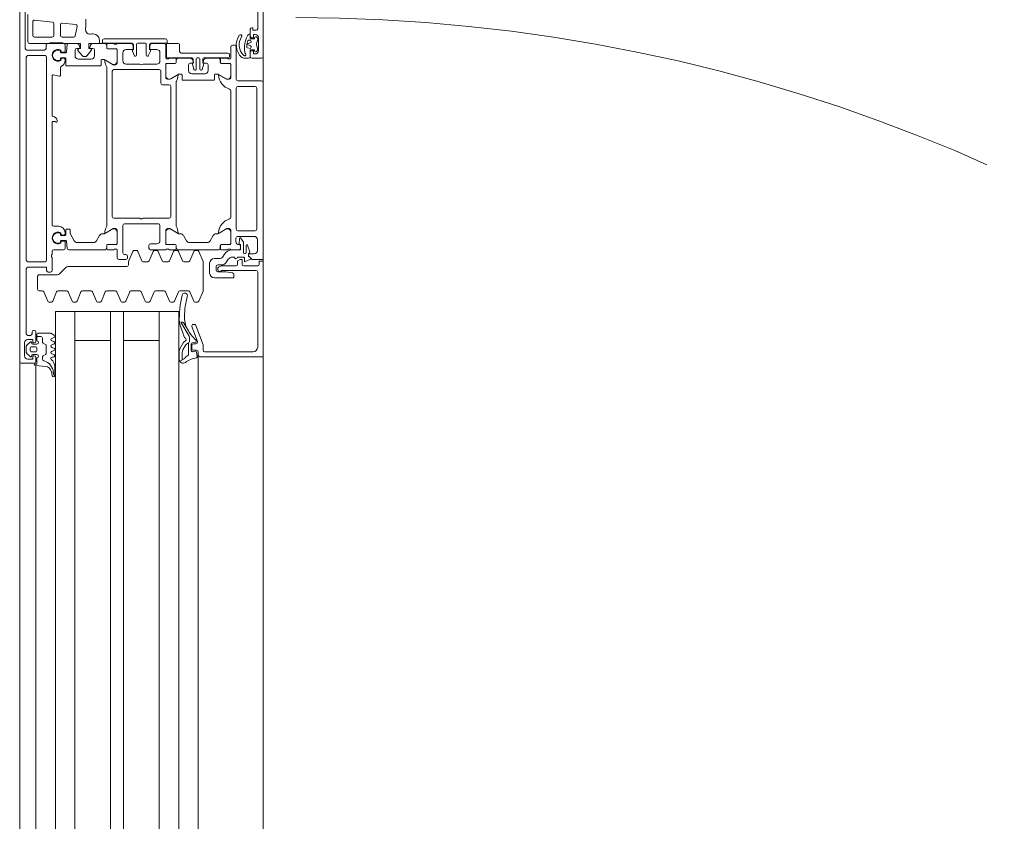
# Model space of a CAD drawing. Header units: centimetres. Extents: x -2424 to 2319, y 5 to 3760.
# Tile 91 of 117: x 529 to 559, y 2913 to 2938. Entities that reach past the tile are written whole.
import ezdxf

# ---------------------------------------------------------------- set-up
doc = ezdxf.new("R2010")
doc.units = ezdxf.units.CM
doc.linetypes.add('Dash', pattern=[60, 30, -30])
for name, color, linetype, lineweight in [('A-DETL-GENF', 92, 'Continuous', 9), ('A-DOOR', 31, 'Continuous', 13), ('A-DOOR-HDLN', 31, 'Continuous', 13)]:
    doc.layers.add(name, color=color, linetype=linetype, lineweight=lineweight)

msp = doc.modelspace()

# ---------------------------------------------------------------- linework, layer by layer
at = {"layer": 'A-DETL-GENF', "color": 251, "lineweight": 9}
for p, q in [((536.377, 3034.826), (536.377, 2882.326)), ((528.877, 2883.226), (528.877, 3033.926)), ((529.377, 2903.326), (529.377, 2923.676)), ((529.977, 2903.326), (529.977, 2923.676)), ((530.577, 2903.326), (530.577, 2923.676)), ((531.677, 2903.326), (531.677, 2923.676)), ((532.077, 2903.326), (532.077, 2923.676)), ((533.177, 2903.326), (533.177, 2923.676)), ((533.777, 2903.326), (533.777, 2923.676)), ((534.377, 2923.676), (534.377, 2898.812))]:
    msp.add_line(p, q, dxfattribs=at)
at = {"layer": 'A-DOOR', "color": 251, "lineweight": 9}
for p, q in [((528.877, 2927.076), (528.877, 2938.876)), ((536.207, 2938.626), (536.207, 2937.336)), ((529.047, 2938.016), (529.047, 2936.726)), ((529.132, 2937.776), (529.132, 2936.926)), ((529.337, 2937.595), (529.887, 2937.537)), ((529.282, 2937.126), (529.282, 2937.546)), ((529.932, 2937.488), (529.932, 2937.126)), ((530.132, 2937.126), (530.132, 2937.456)), ((530.187, 2937.506), (530.605, 2937.462)), ((530.649, 2937.402), (530.588, 2937.115)), ((535.977, 2937.316), (535.977, 2937.106)), ((529.882, 2937.076), (529.332, 2937.076)), ((530.539, 2937.076), (530.182, 2937.076)), ((533.367, 2937.026), (531.477, 2937.026)), ((536.198, 2937.05), (536.174, 2937.074)), ((536.207, 2936.999), (536.207, 2937.028)), ((536.227, 2937.056), (536.227, 2936.656)), ((529.097, 2936.676), (529.637, 2936.676)), ((529.687, 2936.726), (529.687, 2936.826)), ((529.737, 2936.876), (530.227, 2936.876)), ((530.277, 2936.826), (530.277, 2936.635)), ((530.34, 2936.857), (530.318, 2936.614)), ((530.622, 2936.876), (530.36, 2936.876)), ((530.582, 2936.496), (530.582, 2936.676)), ((530.632, 2936.726), (530.707, 2936.726)), ((530.731, 2936.757), (530.719, 2936.801)), ((531.045, 2936.801), (531.033, 2936.757)), ((531.057, 2936.726), (531.132, 2936.726)), ((531.506, 2936.876), (531.141, 2936.876)), ((531.182, 2936.676), (531.182, 2936.496)), ((531.556, 2936.746), (531.556, 2936.826)), ((531.557, 2936.747), (531.557, 2936.846)), ((531.826, 2936.716), (531.586, 2936.716)), ((531.587, 2936.876), (531.777, 2936.876)), ((531.857, 2936.717), (531.587, 2936.717)), ((531.805, 2936.856), (531.848, 2936.856)), ((531.877, 2936.876), (532.317, 2936.876)), ((531.877, 2936.276), (531.877, 2936.697)), ((532.377, 2936.836), (532.377, 2936.686)), ((532.477, 2936.516), (532.477, 2936.856)), ((532.507, 2936.886), (532.747, 2936.886)), ((532.777, 2936.856), (532.777, 2936.516)), ((532.877, 2936.686), (532.877, 2936.836)), ((532.937, 2936.876), (533.327, 2936.876)), ((533.377, 2936.826), (533.377, 2936.426)), ((533.402, 2936.846), (533.402, 2936.466)), ((533.772, 2936.876), (533.432, 2936.876)), ((533.802, 2936.636), (533.802, 2936.846)), ((535.377, 2936.426), (535.377, 2936.776)), ((535.427, 2936.826), (535.497, 2936.826)), ((535.547, 2936.776), (535.547, 2935.776)), ((536.207, 2936.683), (536.207, 2936.713)), ((529.077, 2936.456), (529.077, 2930.206)), ((529.657, 2936.506), (529.127, 2936.506)), ((529.707, 2930.206), (529.707, 2936.456)), ((530.137, 2936.616), (530.137, 2936.651)), ((530.137, 2936.38), (530.137, 2936.416)), ((530.147, 2936.638), (530.147, 2936.671)), ((530.147, 2936.36), (530.147, 2936.393)), ((530.298, 2936.596), (530.157, 2936.596)), ((530.157, 2936.436), (530.282, 2936.436)), ((530.258, 2936.615), (530.179, 2936.608)), ((530.179, 2936.423), (530.258, 2936.416)), ((530.277, 2936.396), (530.277, 2936.36)), ((530.302, 2936.416), (530.302, 2936.216)), ((530.672, 2936.662), (530.8, 2936.509)), ((531.082, 2936.396), (530.682, 2936.396)), ((530.953, 2936.509), (531.081, 2936.662)), ((531.402, 2936.386), (531.468, 2936.386)), ((531.493, 2936.379), (531.726, 2936.245)), ((531.876, 2936.331), (531.876, 2936.666)), ((532.057, 2936.596), (532.057, 2936.346)), ((532.351, 2936.645), (532.417, 2936.503)), ((532.444, 2936.486), (532.447, 2936.486)), ((532.807, 2936.486), (532.809, 2936.486)), ((532.837, 2936.503), (532.903, 2936.645)), ((533.197, 2936.346), (533.197, 2936.596)), ((533.405, 2936.406), (533.448, 2936.406)), ((533.432, 2936.436), (534.192, 2936.436)), ((533.477, 2936.426), (533.667, 2936.426)), ((533.697, 2936.396), (533.697, 2936.297)), ((533.698, 2936.296), (533.698, 2936.376)), ((533.748, 2936.426), (534.117, 2936.426)), ((535.292, 2936.586), (533.852, 2936.586)), ((534.317, 2936.09), (534.317, 2936.406)), ((534.347, 2936.436), (534.397, 2936.436)), ((534.427, 2936.406), (534.427, 2936.09)), ((534.522, 2936.276), (534.522, 2936.406)), ((534.552, 2936.436), (535.312, 2936.436)), ((534.636, 2936.426), (535.006, 2936.426)), ((535.056, 2936.376), (535.056, 2936.296)), ((535.057, 2936.297), (535.057, 2936.396)), ((535.087, 2936.426), (535.277, 2936.426)), ((535.305, 2936.406), (535.348, 2936.406)), ((535.342, 2936.466), (535.342, 2936.536)), ((535.977, 2936.606), (535.977, 2936.476)), ((536.027, 2936.426), (536.327, 2936.426)), ((536.174, 2936.637), (536.198, 2936.662)), ((530.137, 2936.136), (530.137, 2935.906)), ((530.322, 2936.196), (531.362, 2936.196)), ((531.382, 2936.216), (531.382, 2936.366)), ((531.557, 2931.258), (531.557, 2936.143)), ((533.177, 2936.076), (531.777, 2936.076)), ((532.157, 2936.246), (532.577, 2936.246)), ((532.677, 2936.246), (533.097, 2936.246)), ((533.377, 2936.247), (533.377, 2935.826)), ((533.378, 2935.881), (533.378, 2936.216)), ((533.667, 2936.267), (533.397, 2936.267)), ((533.428, 2936.266), (533.668, 2936.266)), ((534.077, 2936.226), (534.077, 2936.046)), ((534.202, 2936.276), (534.127, 2936.276)), ((534.2, 2936.25), (534.244, 2936.082)), ((534.214, 2936.351), (534.226, 2936.307)), ((534.499, 2936.082), (534.544, 2936.25)), ((534.528, 2936.307), (534.54, 2936.351)), ((534.627, 2936.276), (534.552, 2936.276)), ((534.677, 2936.046), (534.677, 2936.226)), ((535.086, 2936.266), (535.326, 2936.266)), ((535.357, 2936.267), (535.087, 2936.267)), ((535.376, 2936.216), (535.376, 2935.881)), ((535.377, 2935.826), (535.377, 2936.247)), ((529.877, 2935.883), (529.877, 2934.646)), ((530.101, 2935.876), (529.912, 2935.913)), ((531.727, 2936.026), (531.727, 2931.546)), ((533.227, 2935.656), (533.227, 2936.026)), ((533.76, 2935.929), (533.528, 2935.795)), ((533.857, 2935.936), (533.785, 2935.936)), ((533.877, 2935.766), (533.877, 2935.916)), ((534.177, 2935.946), (534.577, 2935.946)), ((534.273, 2936.06), (534.287, 2936.06)), ((534.457, 2936.06), (534.47, 2936.06)), ((534.877, 2935.916), (534.877, 2935.766)), ((534.968, 2935.936), (534.897, 2935.936)), ((535.226, 2935.795), (534.993, 2935.929)), ((533.477, 2935.606), (533.277, 2935.606)), ((533.527, 2931.546), (533.527, 2935.556)), ((533.697, 2935.693), (533.697, 2931.258)), ((534.857, 2935.746), (533.897, 2935.746)), ((535.547, 2935.506), (535.547, 2931.156)), ((535.597, 2935.726), (536.327, 2935.726)), ((536.127, 2935.556), (535.597, 2935.556)), ((536.177, 2931.156), (536.177, 2935.506)), ((535.377, 2931.526), (535.377, 2935.426)), ((529.897, 2934.626), (529.907, 2934.626)), ((529.877, 2934.456), (529.877, 2931.296)), ((530.027, 2934.506), (530.027, 2934.471)), ((529.927, 2931.246), (530.077, 2931.246)), ((531.777, 2931.496), (532.577, 2931.496)), ((532.057, 2931.276), (532.057, 2930.426)), ((533.147, 2931.326), (532.107, 2931.326)), ((532.677, 2931.496), (533.477, 2931.496)), ((533.197, 2930.806), (533.197, 2931.276)), ((530.137, 2931.021), (530.137, 2930.986)), ((530.147, 2931.008), (530.147, 2931.041)), ((530.157, 2930.966), (530.282, 2930.966)), ((530.258, 2930.985), (530.179, 2930.978)), ((530.277, 2931.046), (530.277, 2931.005)), ((530.302, 2930.986), (530.302, 2931.136)), ((530.322, 2931.156), (530.412, 2931.156)), ((531.239, 2930.796), (531.337, 2930.966)), ((531.424, 2931.016), (531.468, 2931.016)), ((531.493, 2931.022), (531.726, 2931.157)), ((531.876, 2931.07), (531.876, 2930.736)), ((531.877, 2930.705), (531.877, 2931.126)), ((533.377, 2931.126), (533.377, 2930.705)), ((533.378, 2930.736), (533.378, 2931.07)), ((533.528, 2931.157), (533.76, 2931.022)), ((533.785, 2931.016), (533.83, 2931.016)), ((533.917, 2930.966), (534.015, 2930.796)), ((534.739, 2930.796), (534.837, 2930.966)), ((534.924, 2931.016), (534.968, 2931.016)), ((534.993, 2931.022), (535.226, 2931.157)), ((535.376, 2931.07), (535.376, 2930.736)), ((535.377, 2930.705), (535.377, 2931.126)), ((536.097, 2930.936), (535.587, 2930.936)), ((535.597, 2931.106), (536.127, 2931.106)), ((530.137, 2930.786), (530.137, 2930.75)), ((530.147, 2930.73), (530.147, 2930.763)), ((530.298, 2930.806), (530.157, 2930.806)), ((530.179, 2930.793), (530.258, 2930.786)), ((530.277, 2930.766), (530.277, 2930.576)), ((530.337, 2930.571), (530.318, 2930.787)), ((530.645, 2930.746), (531.152, 2930.746)), ((531.556, 2930.656), (531.556, 2930.576)), ((531.557, 2930.556), (531.557, 2930.655)), ((531.826, 2930.686), (531.586, 2930.686)), ((531.587, 2930.685), (531.857, 2930.685)), ((532.857, 2930.576), (532.857, 2930.656)), ((532.907, 2930.706), (533.097, 2930.706)), ((533.397, 2930.685), (533.667, 2930.685)), ((533.668, 2930.686), (533.428, 2930.686)), ((533.697, 2930.655), (533.697, 2930.556)), ((533.698, 2930.576), (533.698, 2930.656)), ((534.101, 2930.746), (534.652, 2930.746)), ((535.056, 2930.656), (535.056, 2930.576)), ((535.057, 2930.556), (535.057, 2930.655)), ((535.326, 2930.686), (535.086, 2930.686)), ((535.087, 2930.685), (535.357, 2930.685)), ((535.537, 2930.886), (535.537, 2930.776)), ((535.635, 2930.71), (535.651, 2930.876)), ((535.662, 2930.688), (535.655, 2930.688)), ((535.682, 2930.541), (535.682, 2930.668)), ((535.688, 2930.884), (535.765, 2930.758)), ((535.772, 2930.732), (535.772, 2930.436)), ((535.852, 2930.436), (535.852, 2930.655)), ((535.891, 2930.662), (535.96, 2930.458)), ((536.197, 2930.496), (536.197, 2930.836)), ((529.877, 2930.476), (529.877, 2930.386)), ((530.227, 2930.526), (529.927, 2930.526)), ((531.506, 2930.526), (530.387, 2930.526)), ((531.777, 2930.526), (531.587, 2930.526)), ((531.848, 2930.546), (531.805, 2930.546)), ((531.877, 2930.276), (531.877, 2930.526)), ((532.107, 2930.376), (532.147, 2930.376)), ((532.197, 2930.326), (532.197, 2930.276)), ((532.231, 2930.165), (532.359, 2930.475)), ((532.405, 2930.506), (532.468, 2930.506)), ((532.515, 2930.475), (532.634, 2930.186)), ((532.866, 2930.186), (532.986, 2930.475)), ((533.377, 2930.526), (532.907, 2930.526)), ((533.032, 2930.506), (533.095, 2930.506)), ((533.141, 2930.475), (533.261, 2930.186)), ((533.448, 2930.546), (533.405, 2930.546)), ((533.667, 2930.526), (533.477, 2930.526)), ((533.493, 2930.186), (533.612, 2930.475)), ((533.659, 2930.506), (533.722, 2930.506)), ((535.006, 2930.526), (533.748, 2930.526)), ((533.768, 2930.475), (533.887, 2930.186)), ((534.12, 2930.186), (534.239, 2930.475)), ((534.285, 2930.506), (534.348, 2930.506)), ((534.395, 2930.475), (534.523, 2930.165)), ((535.277, 2930.526), (535.087, 2930.526)), ((535.129, 2930.309), (535.187, 2930.393)), ((535.348, 2930.546), (535.305, 2930.546)), ((535.627, 2930.526), (535.377, 2930.526)), ((535.433, 2930.521), (535.662, 2930.521)), ((529.127, 2930.156), (529.657, 2930.156)), ((529.877, 2930.286), (529.877, 2929.886)), ((530.368, 2930.006), (532.177, 2930.006)), ((532.147, 2930.226), (531.927, 2930.226)), ((532.227, 2930.056), (532.227, 2930.146)), ((532.68, 2930.156), (532.82, 2930.156)), ((533.307, 2930.156), (533.447, 2930.156)), ((533.933, 2930.156), (534.073, 2930.156)), ((534.527, 2930.146), (534.527, 2929.266)), ((534.727, 2929.806), (534.727, 2930.106)), ((534.877, 2930.256), (535.026, 2930.256)), ((534.927, 2930.006), (534.927, 2929.896)), ((535.099, 2930.056), (534.977, 2930.056)), ((535.004, 2929.989), (535.066, 2930.02)), ((535.089, 2930.026), (535.537, 2930.026)), ((535.3, 2930.232), (535.222, 2930.12)), ((535.487, 2930.296), (535.423, 2930.296)), ((535.777, 2930.296), (535.587, 2930.296)), ((535.587, 2930.076), (535.587, 2930.167)), ((535.777, 2930.026), (536.207, 2930.026)), ((529.077, 2929.936), (529.077, 2927.936)), ((529.427, 2929.306), (529.427, 2929.706)), ((529.477, 2929.756), (530.035, 2929.756)), ((529.827, 2929.836), (529.757, 2929.836)), ((530.106, 2929.785), (530.297, 2929.976)), ((534.977, 2929.906), (534.977, 2929.944)), ((535.057, 2929.856), (535.027, 2929.856)), ((535.477, 2929.763), (535.477, 2929.676)), ((536.207, 2927.526), (536.207, 2929.836)), ((535.457, 2929.656), (534.877, 2929.656)), ((529.573, 2929.256), (529.477, 2929.256)), ((529.739, 2928.936), (529.62, 2929.225)), ((530.014, 2929.225), (529.895, 2928.936)), ((530.323, 2929.256), (530.06, 2929.256)), ((530.489, 2928.936), (530.37, 2929.225)), ((530.764, 2929.225), (530.645, 2928.936)), ((531.073, 2929.256), (530.81, 2929.256)), ((531.239, 2928.936), (531.12, 2929.225)), ((531.514, 2929.225), (531.395, 2928.936)), ((531.823, 2929.256), (531.56, 2929.256)), ((531.989, 2928.936), (531.87, 2929.225)), ((532.264, 2929.225), (532.145, 2928.936)), ((532.573, 2929.256), (532.31, 2929.256)), ((532.739, 2928.936), (532.62, 2929.225)), ((533.014, 2929.225), (532.895, 2928.936)), ((533.323, 2929.256), (533.06, 2929.256)), ((533.489, 2928.936), (533.37, 2929.225)), ((533.764, 2929.225), (533.645, 2928.936)), ((534.073, 2929.256), (533.81, 2929.256)), ((534.239, 2928.936), (534.12, 2929.225)), ((534.523, 2929.246), (534.395, 2928.936)), ((529.779, 2928.906), (529.855, 2928.906)), ((530.529, 2928.906), (530.605, 2928.906)), ((531.279, 2928.906), (531.355, 2928.906)), ((532.029, 2928.906), (532.105, 2928.906)), ((532.779, 2928.906), (532.855, 2928.906)), ((533.529, 2928.906), (533.605, 2928.906)), ((534.279, 2928.906), (534.355, 2928.906)), ((530.577, 2921.876), (530.577, 2928.626)), ((533.177, 2921.876), (533.177, 2928.626)), ((533.94, 2927.846), (533.798, 2928.259)), ((534.092, 2927.864), (533.84, 2928.293)), ((533.93, 2928.261), (534.074, 2928.023)), ((534.227, 2928.226), (534.259, 2928.226)), ((534.306, 2928.193), (534.524, 2927.594)), ((529.127, 2927.886), (529.207, 2927.886)), ((529.257, 2927.936), (529.257, 2927.986)), ((529.307, 2928.036), (529.327, 2928.036)), ((529.377, 2927.986), (529.377, 2927.706)), ((529.407, 2927.716), (529.407, 2927.926)), ((534.349, 2927.693), (534.18, 2928.159)), ((529.027, 2927.656), (529.027, 2927.256)), ((529.091, 2927.573), (529.196, 2927.677)), ((529.247, 2927.656), (529.247, 2927.646)), ((529.277, 2927.616), (529.407, 2927.616)), ((529.407, 2927.854), (529.527, 2927.854)), ((529.577, 2927.804), (529.577, 2927.692)), ((529.602, 2927.649), (529.672, 2927.609)), ((529.927, 2927.817), (529.866, 2927.794)), ((529.866, 2927.717), (529.927, 2927.694)), ((529.927, 2927.617), (529.866, 2927.594)), ((533.806, 2927.47), (533.897, 2927.636)), ((533.932, 2927.676), (533.986, 2927.716)), ((534.105, 2927.715), (534.105, 2927.813)), ((534.162, 2927.625), (534.162, 2927.414)), ((534.29, 2927.668), (534.188, 2927.655)), ((534.227, 2927.626), (534.302, 2927.626)), ((534.317, 2927.724), (534.317, 2927.697)), ((529.077, 2927.374), (529.077, 2927.537)), ((529.196, 2927.234), (529.091, 2927.338)), ((529.197, 2927.486), (529.197, 2927.426)), ((529.357, 2927.536), (529.247, 2927.536)), ((529.247, 2927.376), (529.357, 2927.376)), ((529.407, 2927.296), (529.277, 2927.296)), ((529.407, 2927.426), (529.407, 2927.486)), ((529.672, 2927.298), (529.602, 2927.258)), ((529.697, 2927.565), (529.697, 2927.342)), ((529.866, 2927.517), (529.927, 2927.494)), ((529.927, 2927.417), (529.866, 2927.394)), ((529.866, 2927.317), (529.927, 2927.294)), ((533.792, 2927.148), (533.792, 2927.412)), ((533.885, 2927.136), (533.885, 2927.36)), ((533.905, 2927.441), (533.97, 2927.559)), ((534.177, 2927.476), (534.177, 2927.576)), ((534.196, 2927.384), (534.285, 2927.396)), ((534.327, 2927.426), (534.227, 2927.426)), ((534.319, 2927.372), (534.346, 2927.233)), ((534.377, 2927.276), (534.377, 2927.376)), ((534.377, 2927.276), (534.377, 2921.875)), ((534.527, 2927.576), (534.527, 2927.426)), ((534.577, 2927.376), (536.057, 2927.376)), ((528.877, 2927.076), (528.877, 2921.875)), ((529.327, 2927.026), (528.927, 2927.026)), ((529.247, 2927.266), (529.247, 2927.256)), ((529.377, 2927.206), (529.377, 2927.076)), ((529.577, 2927.215), (529.577, 2927.15)), ((529.917, 2927.216), (529.877, 2927.216)), ((533.938, 2927.166), (533.808, 2927.092)), ((536.377, 2927.226), (536.377, 2921.875)), ((529.674, 2926.929), (529.367, 2926.956)), ((529.377, 2926.954), (529.377, 2921.875)), ((529.877, 2926.642), (529.853, 2926.768)), ((529.957, 2926.916), (529.957, 2926.649)), ((529.935, 2926.652), (529.948, 2926.625))]:
    msp.add_line(p, q, dxfattribs=at)
at = {"layer": 'A-DOOR', "color": 251, "lineweight": 9, "flags": 128}
for points in [[(536.377, 2936.476), (536.377, 2945.126), (536.037, 2945.126), (535.927, 2945.016), (535.927, 2944.956), (536.097, 2944.956)], [(536.157, 2937.286), (536.057, 2937.286), (536.057, 2937.366), (536.027, 2937.366)], [(536.107, 2937.056), (536.107, 2937.026), (535.977, 2937.026), (535.977, 2937.166)], [(536.027, 2937.056), (536.077, 2937.056), (536.077, 2937.156), (536.127, 2937.156)], [(529.182, 2936.876), (529.807, 2936.876), (529.807, 2936.896), (530.207, 2936.896), (530.207, 2936.876), (530.747, 2936.876), (530.747, 2936.726), (530.688, 2936.71)], [(531.066, 2936.71), (531.007, 2936.726), (531.007, 2936.876), (531.332, 2936.876), (531.332, 2936.976)], [(531.427, 2936.976), (531.427, 2936.886), (532.327, 2936.886)], [(532.367, 2936.826), (532.367, 2936.696), (532.157, 2936.696)], [(533.097, 2936.696), (532.887, 2936.696), (532.887, 2936.826)], [(532.927, 2936.886), (533.417, 2936.886), (533.417, 2936.976)], [(535.977, 2936.476), (535.977, 2936.686), (536.107, 2936.686), (536.107, 2936.656)], [(534.222, 2936.406), (534.222, 2936.276), (534.215, 2936.274)], [(535.783, 2936.426), (535.792, 2936.426), (535.927, 2936.426)], [(536.127, 2936.556), (536.077, 2936.556), (536.077, 2936.656), (536.027, 2936.656)], [(531.517, 2936.364), (531.757, 2936.226), (531.827, 2936.226)], [(533.427, 2935.776), (533.497, 2935.776), (533.736, 2935.914)], [(535.017, 2935.914), (535.257, 2935.776), (535.327, 2935.776)], [(536.377, 2935.676), (536.377, 2930.226), (536.037, 2930.226), (535.927, 2930.336), (535.927, 2930.396), (536.097, 2930.396)], [(530.007, 2934.451), (530, 2934.451), (529.967, 2934.476), (529.897, 2934.476)], [(530.432, 2931.136), (530.432, 2931.021), (530.559, 2930.796)], [(531.827, 2931.176), (531.757, 2931.176), (531.517, 2931.037)], [(533.736, 2931.037), (533.497, 2931.176), (533.427, 2931.176)], [(535.327, 2931.176), (535.257, 2931.176), (535.017, 2931.037)], [(535.637, 2930.676), (535.677, 2930.676), (535.677, 2930.576)], [(535.927, 2930.391), (535.927, 2930.326), (535.988, 2930.271)], [(536.257, 2930.076), (536.257, 2930.176), (536.377, 2930.176), (536.377, 2927.226), (534.427, 2927.226)], [(535.598, 2930.185), (535.672, 2930.223), (535.727, 2930.226), (535.727, 2930.076)], [(535.983, 2930.238), (535.797, 2930.156), (535.797, 2930.276)], [(529.707, 2929.886), (529.707, 2929.986), (529.127, 2929.986)], [(534.977, 2929.846), (535.227, 2929.846), (535.435, 2929.812)], [(536.157, 2929.886), (535.077, 2929.886), (535.077, 2929.876)], [(533.777, 2921.876), (533.777, 2928.626), (529.977, 2928.626), (529.977, 2921.876)], [(530.577, 2927.726), (531.677, 2927.726), (531.677, 2928.626), (531.677, 2921.876)], [(533.177, 2927.726), (532.077, 2927.726), (532.077, 2928.626), (532.077, 2921.876)], [(529.437, 2927.956), (529.837, 2927.956), (529.937, 2927.89)], [(529.327, 2927.656), (529.277, 2927.656), (529.277, 2927.756), (529.127, 2927.756)], [(534.018, 2927.615), (534.08, 2927.653), (534.08, 2927.316)], [(529.127, 2927.156), (529.277, 2927.156), (529.277, 2927.256), (529.327, 2927.256)], [(529.327, 2926.996), (529.407, 2926.996), (529.407, 2927.196)]]:
    msp.add_lwpolyline(points, dxfattribs=at)
for points in [[(536.004, 2936.946), (535.99, 2936.986), (535.926, 2936.98), (535.99, 2936.986)], [(535.989, 2936.803), (535.876, 2936.856), (535.989, 2936.908), (535.876, 2936.856)], [(535.892, 2936.743), (535.99, 2936.726), (536.004, 2936.765), (535.99, 2936.726)]]:
    msp.add_lwpolyline(points, close=True, dxfattribs=at)
at = {"layer": 'A-DOOR', "color": 251, "lineweight": 9}
for centre, radius, start, end in [((529.332, 2937.546), 0.05, 84, 180), ((528.914, 2937.519), 2, 354.6048, 3.2163), ((529.882, 2937.488), 0.05, 0, 84), ((530.182, 2937.456), 0.05, 84, 180), ((530.6, 2937.412), 0.05, 348, 84), ((531.054, 2937.317), 0.15, 174.6048, 285.6887), ((536.027, 2937.316), 0.05, 90, 180), ((536.157, 2937.336), 0.05, 270, 0), ((529.332, 2937.126), 0.05, 180, 270), ((529.882, 2937.126), 0.05, 270, 0), ((530.182, 2937.126), 0.05, 180, 270), ((530.539, 2937.126), 0.05, 270, 348), ((531.132, 2936.976), 0.2, 0, 100.6504), ((531.477, 2936.976), 0.05, 90, 180), ((533.367, 2936.976), 0.05, 0, 90), ((536.065, 2936.835), 0.519, 145.1415, 227.6099), ((536.065, 2936.835), 0.429, 145.1415, 226.838), ((535.677, 2937.106), 0.045, 325.1415, 145.1415), ((536.587, 2936.743), 0.79, 152.1358, 189.1542), ((535.977, 2937.066), 0.1, 90, 152.1358), ((535.929, 2936.95), 0.03, 95, 162.5402), ((535.929, 2936.95), 0.03, 95, 162.5402), ((536.027, 2937.106), 0.05, 180, 270), ((536.145, 2937.046), 0.04, 45, 165.5225), ((536.127, 2937.056), 0.1, 0, 90), ((536.177, 2937.028), 0.03, 0, 45), ((536.157, 2936.999), 0.05, 332.5107, 0), ((529.097, 2936.726), 0.05, 180, 270), ((529.182, 2936.926), 0.05, 180, 270), ((529.637, 2936.726), 0.05, 270, 0), ((529.737, 2936.826), 0.05, 90, 180), ((530.057, 2936.516), 0.18, 60, 300), ((530.052, 2936.516), 0.16, 57.9154, 302.0846), ((530.227, 2936.826), 0.05, 0, 90), ((530.36, 2936.856), 0.02, 90, 175), ((530.632, 2936.676), 0.05, 90, 180), ((530.622, 2936.776), 0.1, 15, 90), ((530.695, 2936.681), 0.03, 104.9951, 220), ((530.707, 2936.751), 0.025, 270, 15), ((531.057, 2936.751), 0.025, 165, 270), ((531.141, 2936.776), 0.1, 90, 165), ((531.058, 2936.681), 0.03, 320, 75.0049), ((531.132, 2936.676), 0.05, 0, 90), ((531.506, 2936.826), 0.05, 0, 90), ((531.586, 2936.746), 0.03, 180, 270), ((531.587, 2936.846), 0.03, 90, 180), ((531.587, 2936.747), 0.03, 180, 270), ((531.805, 2936.886), 0.03, 199.4712, 270), ((531.826, 2936.666), 0.05, 0, 90), ((531.848, 2936.886), 0.03, 270, 340.5288), ((531.857, 2936.697), 0.02, 0, 90), ((532.157, 2936.596), 0.1, 90, 180), ((532.317, 2936.826), 0.05, 0, 90), ((532.327, 2936.836), 0.05, 0, 90), ((532.378, 2936.658), 0.03, 111.7118, 205), ((532.507, 2936.856), 0.03, 90, 180), ((532.747, 2936.856), 0.03, 0, 90), ((532.927, 2936.836), 0.05, 90, 180), ((532.937, 2936.826), 0.05, 90, 180), ((532.876, 2936.658), 0.03, 335, 68.2882), ((533.097, 2936.596), 0.1, 0, 90), ((533.327, 2936.826), 0.05, 0, 90), ((533.432, 2936.846), 0.03, 90, 180), ((533.772, 2936.846), 0.03, 0, 90), ((535.427, 2936.776), 0.05, 90, 180), ((535.497, 2936.776), 0.05, 0, 90), ((536.587, 2936.743), 0.72, 171.0115, 177.5718), ((536.587, 2936.743), 0.72, 171.0115, 177.5718), ((535.897, 2936.772), 0.03, 177.5718, 260), ((535.897, 2936.772), 0.03, 177.5718, 260), ((536.587, 2936.743), 0.72, 162.5402, 171.0115), ((536.587, 2936.743), 0.72, 162.5402, 171.0115), ((535.976, 2936.936), 0.03, 295, 20), ((535.976, 2936.936), 0.03, 295, 20), ((535.976, 2936.776), 0.03, 340, 65), ((535.976, 2936.776), 0.03, 340, 65), ((536.432, 2936.856), 0.26, 152.5107, 207.4893), ((536.177, 2936.683), 0.03, 315, 0), ((536.157, 2936.713), 0.05, 0, 27.4893), ((529.127, 2936.456), 0.05, 90, 180), ((529.657, 2936.456), 0.05, 0, 90), ((530.157, 2936.616), 0.02, 180, 270), ((530.157, 2936.416), 0.02, 90, 180), ((530.177, 2936.638), 0.03, 180, 275), ((530.177, 2936.393), 0.03, 85, 180), ((530.257, 2936.635), 0.02, 275, 0), ((530.257, 2936.396), 0.02, 0, 85), ((530.282, 2936.416), 0.02, 0, 90), ((530.298, 2936.616), 0.02, 270, 355), ((530.682, 2936.496), 0.1, 180, 270), ((530.877, 2936.574), 0.1, 220, 320), ((531.082, 2936.496), 0.1, 270, 0), ((531.402, 2936.366), 0.02, 90, 180), ((531.468, 2936.336), 0.05, 60, 90), ((532.444, 2936.516), 0.03, 205, 270), ((532.447, 2936.516), 0.03, 270, 0), ((532.807, 2936.516), 0.03, 180, 270), ((532.809, 2936.516), 0.03, 270, 335), ((533.405, 2936.436), 0.03, 199.4712, 270), ((533.432, 2936.466), 0.03, 180, 270), ((533.448, 2936.436), 0.03, 270, 340.5288), ((533.667, 2936.396), 0.03, 0, 90), ((533.748, 2936.376), 0.05, 90, 180), ((533.852, 2936.636), 0.05, 180, 270), ((534.117, 2936.326), 0.1, 15, 90), ((534.192, 2936.406), 0.03, 0, 90), ((534.347, 2936.406), 0.03, 90, 180), ((534.397, 2936.406), 0.03, 0, 90), ((534.552, 2936.406), 0.03, 90, 180), ((534.636, 2936.326), 0.1, 90, 165), ((535.006, 2936.376), 0.05, 0, 90), ((535.087, 2936.396), 0.03, 90, 180), ((535.305, 2936.436), 0.03, 199.4712, 270), ((535.292, 2936.536), 0.05, 0, 90), ((535.312, 2936.466), 0.03, 270, 0), ((535.348, 2936.436), 0.03, 270, 340.5288), ((535.783, 2936.526), 0.1, 227.6099, 270), ((535.847, 2936.603), 0.11, 226.838, 243.1107), ((535.806, 2936.956), 0.53, 268.4896, 270), ((535.811, 2936.531), 0.03, 243.1107, 347.3108), ((535.906, 2936.633), 0.1, 189.1542, 220.6602), ((535.792, 2936.536), 0.05, 347.3108, 40.6602), ((535.927, 2936.476), 0.05, 270, 0), ((536.027, 2936.606), 0.05, 90, 180), ((536.027, 2936.476), 0.05, 180, 270), ((536.145, 2936.666), 0.04, 194.4775, 315), ((536.127, 2936.656), 0.1, 270, 0), ((536.327, 2936.476), 0.05, 270, 0), ((530.187, 2936.136), 0.05, 116.1039, 180), ((530.077, 2936.36), 0.2, 296.1039, 0), ((530.322, 2936.216), 0.02, 180, 270), ((531.362, 2936.216), 0.02, 270, 0), ((531.511, 2936.352), 0.0138, 60, 185.3286), ((531.995, 2936.397), 0.5, 185.3286, 207.4903), ((531.507, 2936.143), 0.05, 0, 27.4903), ((531.776, 2936.331), 0.1, 240, 0), ((531.777, 2936.026), 0.05, 90, 180), ((531.827, 2936.276), 0.05, 270, 0), ((532.157, 2936.346), 0.1, 180, 270), ((532.627, 2936.298), 0.0725, 226.3972, 313.6028), ((533.097, 2936.346), 0.1, 270, 0), ((533.177, 2936.026), 0.05, 0, 90), ((533.397, 2936.247), 0.02, 90, 180), ((533.428, 2936.216), 0.05, 90, 180), ((533.667, 2936.297), 0.03, 270, 0), ((533.668, 2936.296), 0.03, 270, 0), ((534.127, 2936.226), 0.05, 90, 180), ((534.219, 2936.255), 0.02, 100, 195), ((534.202, 2936.301), 0.025, 270, 15), ((534.273, 2936.09), 0.03, 195, 270), ((534.287, 2936.09), 0.03, 270, 0), ((534.457, 2936.09), 0.03, 180, 270), ((534.47, 2936.09), 0.03, 270, 345), ((534.552, 2936.301), 0.025, 165, 270), ((534.525, 2936.255), 0.02, 345, 80), ((534.627, 2936.226), 0.05, 0, 90), ((535.086, 2936.296), 0.03, 180, 270), ((535.087, 2936.297), 0.03, 180, 270), ((535.326, 2936.216), 0.05, 0, 90), ((535.357, 2936.247), 0.02, 0, 90), ((529.907, 2935.883), 0.03, 79, 180), ((530.107, 2935.906), 0.03, 259, 0), ((533.427, 2935.826), 0.05, 180, 270), ((533.478, 2935.881), 0.1, 180, 300), ((533.259, 2935.947), 0.5, 332.5097, 354.6714), ((533.743, 2935.902), 0.0138, 354.6714, 120), ((533.785, 2935.886), 0.05, 90, 120), ((533.857, 2935.916), 0.02, 0, 90), ((533.897, 2935.766), 0.02, 180, 270), ((534.177, 2936.046), 0.1, 180, 270), ((534.577, 2936.046), 0.1, 270, 0), ((534.857, 2935.766), 0.02, 270, 0), ((534.897, 2935.916), 0.02, 90, 180), ((534.968, 2935.886), 0.05, 60, 90), ((535.011, 2935.902), 0.0138, 60, 185.6226), ((535.494, 2935.949), 0.5, 185.6226, 252.2516), ((535.276, 2935.881), 0.1, 240, 0), ((535.327, 2935.826), 0.05, 270, 0), ((535.597, 2935.776), 0.05, 180, 270), ((533.277, 2935.656), 0.05, 180, 270), ((533.477, 2935.556), 0.05, 0, 90), ((533.747, 2935.693), 0.05, 152.5097, 180), ((535.327, 2935.426), 0.05, 0, 72.2516), ((535.597, 2935.506), 0.05, 90, 180), ((536.127, 2935.506), 0.05, 0, 90), ((536.327, 2935.676), 0.05, 0, 90), ((529.897, 2934.646), 0.02, 180, 270), ((529.907, 2934.506), 0.12, 0, 90), ((529.897, 2934.456), 0.02, 90, 180), ((530, 2934.471), 0.02, 225, 270), ((530.007, 2934.471), 0.02, 270, 0), ((531.777, 2931.546), 0.05, 180, 270), ((533.477, 2931.546), 0.05, 270, 0), ((535.327, 2931.526), 0.05, 287.7484, 0), ((529.927, 2931.296), 0.05, 180, 270), ((530.077, 2931.046), 0.2, 0, 90), ((531.995, 2931.004), 0.5, 152.5097, 174.6714), ((531.507, 2931.258), 0.05, 332.5097, 0), ((532.107, 2931.276), 0.05, 90, 180), ((532.627, 2931.548), 0.0725, 226.3972, 313.6028), ((533.147, 2931.276), 0.05, 0, 90), ((533.747, 2931.258), 0.05, 180, 207.4903), ((533.259, 2931.004), 0.5, 5.3286, 27.4903), ((535.494, 2931.002), 0.5, 107.7484, 174.3774), ((530.057, 2930.886), 0.18, 60, 300), ((530.052, 2930.886), 0.16, 57.91, 302.09), ((530.157, 2930.986), 0.02, 180, 270), ((530.177, 2931.008), 0.03, 180, 275), ((530.257, 2931.005), 0.02, 275, 0), ((530.282, 2930.986), 0.02, 270, 0), ((530.322, 2931.136), 0.02, 90, 180), ((530.412, 2931.136), 0.02, 0, 90), ((530.452, 2931.021), 0.02, 180, 210), ((531.424, 2930.916), 0.1, 90, 150), ((531.468, 2931.066), 0.05, 270, 300), ((531.511, 2931.049), 0.0138, 174.6714, 300), ((531.776, 2931.07), 0.1, 0, 120), ((531.827, 2931.126), 0.05, 0, 90), ((533.427, 2931.126), 0.05, 90, 180), ((533.478, 2931.07), 0.1, 60, 180), ((533.743, 2931.049), 0.0138, 240, 5.3286), ((533.785, 2931.066), 0.05, 240, 270), ((533.83, 2930.916), 0.1, 30, 90), ((534.924, 2930.916), 0.1, 90, 150), ((534.968, 2931.066), 0.05, 270, 300), ((535.011, 2931.049), 0.0138, 174.3774, 300), ((535.276, 2931.07), 0.1, 0, 120), ((535.327, 2931.126), 0.05, 0, 90), ((535.587, 2930.886), 0.05, 90, 180), ((535.597, 2931.156), 0.05, 180, 270), ((536.097, 2930.836), 0.1, 0, 90), ((536.127, 2931.156), 0.05, 270, 0), ((530.157, 2930.786), 0.02, 90, 180), ((530.177, 2930.763), 0.03, 85, 180), ((530.257, 2930.766), 0.02, 0, 85), ((530.298, 2930.786), 0.02, 5, 90), ((530.645, 2930.846), 0.1, 210, 270), ((531.152, 2930.846), 0.1, 270, 330), ((531.586, 2930.656), 0.03, 90, 180), ((531.587, 2930.655), 0.03, 90, 180), ((531.826, 2930.736), 0.05, 270, 0), ((531.857, 2930.705), 0.02, 270, 0), ((532.907, 2930.656), 0.05, 90, 180), ((533.097, 2930.806), 0.1, 270, 0), ((533.397, 2930.705), 0.02, 180, 270), ((533.428, 2930.736), 0.05, 180, 270), ((533.667, 2930.655), 0.03, 0, 90), ((533.668, 2930.656), 0.03, 0, 90), ((534.101, 2930.846), 0.1, 210, 270), ((534.652, 2930.846), 0.1, 270, 330), ((535.086, 2930.656), 0.03, 90, 180), ((535.087, 2930.655), 0.03, 90, 180), ((535.326, 2930.736), 0.05, 270, 0), ((535.357, 2930.705), 0.02, 270, 0), ((535.637, 2930.776), 0.1, 180, 270), ((535.655, 2930.708), 0.02, 174.5, 270), ((535.671, 2930.874), 0.02, 31.185, 174.5), ((535.662, 2930.668), 0.02, 0, 90), ((535.722, 2930.732), 0.05, 0, 31.185), ((535.872, 2930.655), 0.02, 18.9046, 180), ((529.929, 2930.336), 0.0725, 136.3972, 223.6028), ((529.927, 2930.476), 0.05, 90, 180), ((530.227, 2930.576), 0.05, 270, 0), ((530.387, 2930.576), 0.05, 185, 270), ((531.506, 2930.576), 0.05, 270, 0), ((531.587, 2930.556), 0.03, 180, 270), ((531.805, 2930.516), 0.03, 90, 160.5288), ((531.848, 2930.516), 0.03, 19.4712, 90), ((532.107, 2930.426), 0.05, 180, 270), ((532.147, 2930.326), 0.05, 0, 90), ((532.405, 2930.456), 0.05, 90.0001, 157.5001), ((532.468, 2930.456), 0.05, 22.5001, 90.0001), ((532.907, 2930.576), 0.05, 180, 270), ((533.032, 2930.456), 0.05, 90.0001, 157.5001), ((533.095, 2930.456), 0.05, 22.5001, 90.0001), ((533.405, 2930.516), 0.03, 90, 160.5288), ((533.448, 2930.516), 0.03, 19.4712, 90), ((533.659, 2930.456), 0.05, 90.0001, 157.5001), ((533.667, 2930.556), 0.03, 270, 0), ((533.748, 2930.576), 0.05, 180, 270), ((533.722, 2930.456), 0.05, 22.5001, 90.0001), ((534.285, 2930.456), 0.05, 90.0001, 157.5001), ((534.348, 2930.456), 0.05, 22.5001, 90.0001), ((535.006, 2930.576), 0.05, 270, 0), ((535.026, 2930.381), 0.125, 270, 325), ((535.087, 2930.556), 0.03, 180, 270), ((535.433, 2930.221), 0.3, 90, 145), ((535.305, 2930.516), 0.03, 90, 160.5288), ((535.348, 2930.516), 0.03, 19.4712, 90), ((535.627, 2930.576), 0.05, 270, 0), ((535.662, 2930.541), 0.02, 270, 0), ((535.812, 2930.436), 0.04, 180, 0), ((535.947, 2930.391), 0.02, 113.8174, 180), ((535.923, 2930.445), 0.04, 293.8174, 18.9046), ((536.097, 2930.496), 0.1, 270, 0), ((529.127, 2930.206), 0.05, 180, 270), ((529.657, 2930.206), 0.05, 270, 0), ((530.368, 2929.906), 0.1, 90.0001, 135.0001), ((531.927, 2930.276), 0.05, 180, 270), ((532.147, 2930.276), 0.05, 270, 0), ((532.177, 2930.056), 0.05, 270.0001, 0.0001), ((532.277, 2930.146), 0.05, 157.5001, 180.0001), ((532.68, 2930.206), 0.05, 202.5001, 270.0001), ((532.82, 2930.206), 0.05, 270.0001, 337.5001), ((533.307, 2930.206), 0.05, 202.5001, 270.0001), ((533.447, 2930.206), 0.05, 270.0001, 337.5001), ((533.933, 2930.206), 0.05, 202.5001, 270.0001), ((534.073, 2930.206), 0.05, 270.0001, 337.5001), ((534.477, 2930.146), 0.05, 0.0001, 22.5001), ((534.877, 2930.106), 0.15, 90, 180), ((534.977, 2930.006), 0.05, 90, 180), ((535.089, 2929.976), 0.05, 90, 117), ((535.099, 2930.206), 0.15, 270, 325), ((535.423, 2930.146), 0.15, 90, 145), ((535.537, 2930.296), 0.05, 180, 0), ((535.537, 2930.076), 0.05, 270, 0), ((535.607, 2930.167), 0.02, 117, 180), ((535.682, 2930.206), 0.02, 90, 117), ((535.777, 2930.076), 0.05, 180, 270), ((535.777, 2930.276), 0.02, 0, 90), ((535.975, 2930.256), 0.02, 293.8387, 48.5763), ((536.207, 2930.076), 0.05, 270, 0), ((529.127, 2929.936), 0.05, 90, 180), ((529.477, 2929.706), 0.05, 90.0001, 180.0001), ((529.757, 2929.886), 0.05, 180, 270), ((529.827, 2929.886), 0.05, 270, 0), ((530.035, 2929.856), 0.1, 270.0001, 315.0001), ((534.877, 2929.806), 0.15, 180, 270), ((534.977, 2929.896), 0.05, 180, 270), ((535.027, 2929.944), 0.05, 117, 180), ((535.027, 2929.906), 0.05, 180, 270), ((535.057, 2929.876), 0.02, 270, 0), ((535.427, 2929.763), 0.05, 0, 80.9097), ((536.157, 2929.836), 0.05, 0, 90), ((535.457, 2929.676), 0.02, 270, 0), ((529.477, 2929.306), 0.05, 180.0001, 270.0001), ((529.573, 2929.206), 0.05, 22.5001, 90.0001), ((530.06, 2929.206), 0.05, 90.0001, 157.5001), ((530.323, 2929.206), 0.05, 22.5001, 90.0001), ((530.81, 2929.206), 0.05, 90.0001, 157.5001), ((531.073, 2929.206), 0.05, 22.5001, 90.0001), ((531.56, 2929.206), 0.05, 90.0001, 157.5001), ((531.823, 2929.206), 0.05, 22.5001, 90.0001), ((532.31, 2929.206), 0.05, 90.0001, 157.5001), ((532.573, 2929.206), 0.05, 22.5001, 90.0001), ((533.06, 2929.206), 0.05, 90.0001, 157.5001), ((533.323, 2929.206), 0.05, 22.5001, 90.0001), ((533.81, 2929.206), 0.05, 90.0001, 157.5001), ((536.786, 2928.393), 2.994, 165.7723, 182.1183), ((533.961, 2929.11), 0.08, 344.699, 166.5296), ((534.073, 2929.206), 0.05, 22.5001, 90.0001), ((534.477, 2929.266), 0.05, 337.5001, 0.0001), ((529.785, 2928.956), 0.05, 202.5001, 262.8548), ((529.848, 2928.956), 0.05, 277.1453, 337.5001), ((530.535, 2928.956), 0.05, 202.5001, 262.8548), ((530.598, 2928.956), 0.05, 277.1453, 337.5001), ((531.285, 2928.956), 0.05, 202.5001, 262.8548), ((531.348, 2928.956), 0.05, 277.1453, 337.5001), ((532.035, 2928.956), 0.05, 202.5001, 262.8548), ((532.098, 2928.956), 0.05, 277.1453, 337.5001), ((532.785, 2928.956), 0.05, 202.5001, 262.8548), ((532.848, 2928.956), 0.05, 277.1453, 337.5001), ((533.535, 2928.956), 0.05, 202.5001, 262.8548), ((533.598, 2928.956), 0.05, 277.1453, 337.5001), ((536.785, 2928.393), 2.834, 165.7856, 178.4777), ((534.285, 2928.956), 0.05, 202.5001, 262.8548), ((534.348, 2928.956), 0.05, 277.1453, 337.5001), ((533.873, 2928.285), 0.08, 182.1106, 199.0101), ((533.866, 2928.222), 0.075, 31.1063, 110.0149), ((534.752, 2928.447), 0.8, 178.4714, 206.3861), ((534.227, 2928.176), 0.05, 90, 200), ((534.259, 2928.176), 0.05, 20, 90), ((529.127, 2927.936), 0.05, 180, 270), ((529.207, 2927.936), 0.05, 270, 0), ((529.307, 2927.986), 0.05, 90, 180), ((529.327, 2927.986), 0.05, 0, 90), ((529.437, 2927.926), 0.03, 90, 180), ((529.917, 2927.856), 0.04, 284.9995, 60.0003), ((535.058, 2928.617), 1.15, 207.1697, 229.1518), ((529.127, 2927.656), 0.1, 90, 180), ((529.217, 2927.656), 0.03, 359.9999, 135.0019), ((529.277, 2927.646), 0.03, 180, 270), ((529.327, 2927.706), 0.05, 270, 0), ((529.407, 2927.666), 0.05, 269.9994, 89.9994), ((529.527, 2927.804), 0.05, 0, 90), ((529.627, 2927.692), 0.05, 180, 240), ((529.647, 2927.565), 0.05, 0, 60), ((529.877, 2927.756), 0.04, 105.0002, 254.9998), ((529.877, 2927.556), 0.04, 105.0002, 254.9998), ((529.917, 2927.656), 0.04, 284.9996, 75.0004), ((534.003, 2927.579), 0.12, 126.3666, 151.3666), ((534.016, 2927.872), 0.08, 199.0101, 243.0444), ((534.119, 2927.478), 0.17, 126.4634, 151.4634), ((533.957, 2927.756), 0.05, 306.3666, 63.0444), ((534.029, 2927.709), 0.0764, 299.9329, 4.2645), ((534.005, 2927.813), 0.1, 0, 30.3836), ((534.192, 2927.625), 0.03, 97.0564, 180), ((534.227, 2927.576), 0.05, 90, 180), ((534.287, 2927.697), 0.03, 277.0564, 0), ((534.302, 2927.676), 0.05, 270, 20), ((534.287, 2927.724), 0.03, 0, 49.1518), ((534.477, 2927.576), 0.05, 0, 20), ((529.127, 2927.537), 0.05, 134.9723, 180), ((529.127, 2927.374), 0.05, 180, 225.0202), ((529.247, 2927.486), 0.05, 89.9979, 180.0021), ((529.247, 2927.426), 0.05, 179.9979, 270.0021), ((529.277, 2927.266), 0.03, 90, 180), ((529.357, 2927.486), 0.05, 359.9989, 90.0011), ((529.357, 2927.426), 0.05, 269.9989, 0.0011), ((529.407, 2927.246), 0.05, 270, 90), ((529.647, 2927.342), 0.05, 300, 0), ((529.877, 2927.356), 0.04, 105.0002, 254.9998), ((529.917, 2927.256), 0.04, 269.9998, 75.0003), ((529.917, 2927.456), 0.04, 284.9996, 75.0004), ((533.912, 2927.412), 0.12, 151.3666, 180.0039), ((534.055, 2927.36), 0.17, 151.4634, 180.0728), ((534.02, 2927.316), 0.06, 303.3021, 0), ((534.192, 2927.414), 0.03, 180, 277.2077), ((534.227, 2927.476), 0.05, 180, 270), ((534.29, 2927.366), 0.03, 10.9941, 98.118), ((534.327, 2927.376), 0.05, 0, 90), ((534.427, 2927.276), 0.05, 180, 270), ((534.577, 2927.426), 0.05, 180, 270), ((536.057, 2927.526), 0.15, 270, 0), ((528.927, 2927.076), 0.05, 180, 270), ((529.127, 2927.256), 0.1, 180, 270), ((529.217, 2927.256), 0.03, 225.0034, 359.9945), ((529.327, 2927.206), 0.05, 0, 90), ((529.327, 2927.076), 0.05, 270, 0), ((529.367, 2926.996), 0.04, 180.0001, 269.9994), ((529.627, 2927.215), 0.05, 120, 180), ((529.627, 2927.15), 0.05, 180, 257.8734), ((529.532, 2926.729), 0.381, 1.8995, 77.3401), ((529.877, 2927.176), 0.04, 90, 229.6792), ((529.657, 2926.916), 0.3, 359.9987, 49.6802), ((533.912, 2927.152), 0.12, 181.9923, 304.051), ((533.918, 2927.2), 0.04, 299.6254, 315.0361), ((535.174, 2925.888), 1.777, 129.1355, 133.7266), ((534.511, 2926.266), 0.95, 101.4268, 124.051), ((534.317, 2927.226), 0.03, 281.4268, 12.3565), ((529.657, 2926.729), 0.2, 11.0025, 84.9918), ((530.255, 2926.775), 0.343, 185.6011, 201.0537), ((529.917, 2926.649), 0.04, 191.0106, 0.0809)]:
    msp.add_arc(centre, radius, start, end, dxfattribs=at)
at = {"layer": 'A-DOOR-HDLN', "color": 251, "linetype": 'Dash', "lineweight": 9}
msp.add_arc((537.377, 2885.526), 52.15, 0, 90, dxfattribs=at)

doc.saveas('drawing.dxf')
